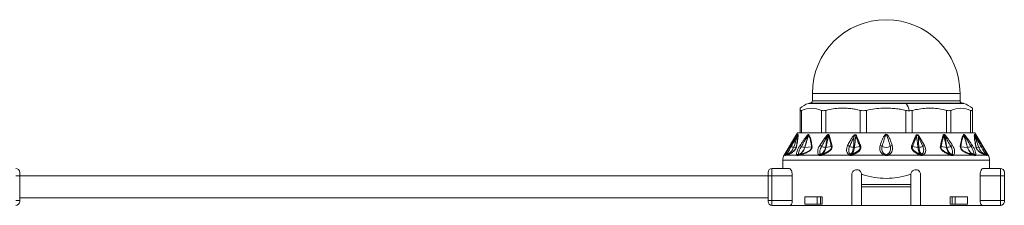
# Model space of a CAD drawing. Header units: millimetres. Extents: x -447 to 1924, y -61 to 422.
# Tile 53 of 59: x 1396 to 1596, y 158 to 196. Entities that reach past the tile are written whole.
import ezdxf

# ---------------------------------------------------------------- set-up
doc = ezdxf.new("R2010")
doc.units = ezdxf.units.MM

# ---------------------------------------------------------------- blocks, each defined once
blk = doc.blocks.new('Drawing View6')
at = {"color": 7, "linetype": 'Continuous', "lineweight": 18}
for p, q in [((400.77, 2.02), (400.77, 0.52)), ((400.77, 2.02), (430.77, 2.02)), ((430.77, 0.52), (430.77, 2.02)), ((419.85, 0), (400, 0)), ((400.16, 0.02), (419.81, 0.02)), ((400.77, 0.52), (430.77, 0.52)), ((419.81, 0.02), (431.38, 0.02)), ((431.54, 0), (419.85, 0)), ((398.27, -5.98), (398.27, -1.41)), ((398.6, -5.98), (398.6, -1.41)), ((402.62, -5.98), (402.62, -1.41)), ((403.54, -5.98), (403.54, -1.41)), ((410.5, -5.98), (410.5, -1.41)), ((411.75, -5.98), (411.75, -1.41)), ((419.79, -5.98), (419.79, -1.41)), ((421.04, -5.98), (421.04, -1.41)), ((428, -5.98), (428, -1.41)), ((428.91, -5.98), (428.91, -1.41)), ((432.93, -5.98), (432.93, -1.41)), ((433.27, -0.97), (433.27, -1.41)), ((433.27, -5.98), (433.27, -1.41)), ((397.77, -5.98), (395.05, -10.5)), ((397.77, -5.98), (398.27, -5.98)), ((398.49, -5.98), (398.28, -5.98)), ((398.49, -5.98), (402.75, -5.98)), ((403.33, -5.98), (402.75, -5.98)), ((403.33, -5.98), (410.71, -5.98)), ((411.51, -5.98), (410.71, -5.98)), ((411.51, -5.98), (420.03, -5.98)), ((420.82, -5.98), (420.03, -5.98)), ((420.82, -5.98), (428.2, -5.98)), ((428.78, -5.98), (428.2, -5.98)), ((428.78, -5.98), (433.04, -5.98)), ((433.26, -5.98), (433.04, -5.98)), ((433.27, -5.98), (433.77, -5.98)), ((433.77, -5.98), (436.48, -10.5)), ((396.34, -8.56), (396.74, -7.93)), ((404.19, -6.46), (404.77, -8.69)), ((422.32, -6.81), (423.21, -8.74)), ((422.5, -6.7), (423.58, -8.57)), ((396.97, -8.95), (397.48, -8.88)), ((399.25, -8.95), (400.6, -8.84)), ((403.54, -8.94), (404.61, -8.79)), ((409.32, -8.94), (410.4, -8.79)), ((422.22, -8.94), (421.12, -8.79)), ((427.99, -8.94), (426.92, -8.79)), ((432.28, -8.95), (430.94, -8.84)), ((434.56, -8.95), (434.06, -8.88)), ((394.77, -11.53), (394.77, -13.23)), ((436.77, -11.53), (394.77, -11.53)), ((395.05, -10.5), (395.3, -10.5)), ((395.6, -10.5), (395.31, -10.62)), ((395.6, -10.5), (397.61, -10.5)), ((398.18, -10.5), (402.12, -10.5)), ((402.71, -10.5), (408.27, -10.5)), ((416.2, -10.5), (422.62, -10.5)), ((423.22, -10.5), (428.83, -10.5)), ((429.41, -10.5), (433.36, -10.5)), ((433.92, -10.5), (435.93, -10.5)), ((436.23, -10.62), (435.93, -10.5)), ((436.24, -10.5), (436.48, -10.5)), ((436.77, -13.23), (436.77, -11.53)), ((392.57, -14.73), (392.57, -13.23)), ((396.08, -13.23), (392.57, -13.23)), ((438.97, -13.23), (435.46, -13.23)), ((438.97, -13.23), (438.97, -14.73)), ((239.77, -14.73), (238.97, -14.73)), ((239.77, -14.03), (239.77, -14.73)), ((391.77, -14.73), (239.77, -14.73)), ((239.77, -14.73), (239.77, -19.73)), ((391.77, -14.73), (391.77, -14.03)), ((391.77, -14.73), (392.57, -14.73)), ((391.77, -19.73), (391.77, -14.73)), ((396.7, -14.73), (392.57, -14.73)), ((392.57, -19.73), (392.57, -14.73)), ((396.7, -14.73), (396.7, -19.73)), ((408.77, -20.73), (408.77, -14.48)), ((410.77, -16.48), (410.77, -14.48)), ((410.77, -14.48), (410.98, -14.48)), ((420.56, -14.48), (420.77, -14.48)), ((420.77, -14.48), (420.77, -16.48)), ((422.77, -14.48), (422.77, -20.73)), ((434.84, -14.73), (434.84, -19.73)), ((438.97, -14.73), (434.84, -14.73)), ((439.77, -14.73), (438.97, -14.73)), ((438.97, -14.73), (438.97, -19.73)), ((439.77, -14.03), (439.77, -14.73)), ((439.77, -14.73), (439.77, -19.73)), ((420.77, -16.48), (410.77, -16.48)), ((410.77, -16.98), (410.77, -16.48)), ((420.77, -16.98), (410.77, -16.98)), ((410.77, -16.98), (410.77, -20.73)), ((420.77, -16.98), (420.77, -16.48)), ((420.77, -20.73), (420.77, -16.98)), ((239.77, -19.73), (238.97, -19.73)), ((391.77, -19.23), (239.77, -19.23)), ((239.77, -19.93), (239.77, -19.73)), ((391.77, -19.93), (391.77, -19.73)), ((391.77, -19.73), (392.57, -19.73)), ((392.57, -20.73), (392.57, -19.73)), ((392.57, -19.73), (396.7, -19.73)), ((399.26, -18.98), (399.26, -20.48)), ((401.73, -18.98), (399.26, -18.98)), ((401.73, -20.48), (401.73, -18.98)), ((401.73, -18.98), (402.4, -18.98)), ((402.4, -20.48), (402.4, -18.98)), ((402.79, -18.98), (402.4, -18.98)), ((402.79, -18.98), (402.79, -20.48)), ((428.74, -18.98), (428.74, -20.48)), ((429.14, -18.98), (428.74, -18.98)), ((429.14, -20.48), (429.14, -18.98)), ((429.14, -18.98), (429.81, -18.98)), ((429.81, -20.48), (429.81, -18.98)), ((432.28, -18.98), (429.81, -18.98)), ((432.28, -18.98), (432.28, -20.48)), ((438.97, -19.73), (434.84, -19.73)), ((438.97, -19.73), (438.97, -20.73)), ((439.77, -19.73), (438.97, -19.73)), ((439.77, -19.93), (439.77, -19.73)), ((392.57, -20.73), (396.27, -20.73)), ((396.27, -20.73), (408.77, -20.73)), ((401.73, -20.48), (399.26, -20.48)), ((402.4, -20.48), (401.73, -20.48)), ((402.79, -20.48), (402.4, -20.48)), ((410.77, -20.73), (408.77, -20.73)), ((410.77, -20.73), (420.77, -20.73)), ((422.77, -20.73), (420.77, -20.73)), ((422.77, -20.73), (435.27, -20.73)), ((429.14, -20.48), (428.74, -20.48)), ((429.81, -20.48), (429.14, -20.48)), ((432.28, -20.48), (429.81, -20.48)), ((438.97, -20.73), (435.27, -20.73))]:
    blk.add_line(p, q, dxfattribs=at)
at = {"color": 7, "linetype": 'Continuous', "lineweight": 18, "flags": 128}
blk.add_lwpolyline([(408.95, -10.5), (409.73, -10.5), (410.51, -10.5), (411.3, -10.5), (412.1, -10.5), (412.9, -10.5), (413.71, -10.5), (414.52, -10.5), (415.33, -10.5)], dxfattribs=at)
at = {"color": 7, "linetype": 'Continuous', "lineweight": 18}
for centre, radius, start, end in [((415.77, 2.02), 15, 0, 180), ((401.61, -4.89), 5.15, 108.1664, 130.4305), ((400.16, -0.48), 0.5, 90, 108.1664), ((400.27, 0.52), 0.5, 270, 0), ((419.8, -0.03), 0.0545, 32.4847, 84.1078), ((416.5, -2.17), 3.99, 9.8423, 32.9992), ((431.27, 0.52), 0.5, 180, 270), ((431.38, -0.48), 0.5, 71.8336, 90), ((429.93, -4.89), 5.15, 49.5824, 71.8336), ((398.1, -6.47), 0.324, 155.8429, 174.655), ((398.27, -6.56), 0.49, 147.2626, 160.2891), ((400.22, -6.35), 0.386, 187.5089, 203.9881), ((400.46, -6.65), 0.526, 140.7173, 153.7493), ((392.75, -19.3), 16.73, 48.7638, 49.3774), ((404.49, -6.94), 0.57, 122.4971, 138.7551), ((408.31, -8.08), 1.55, 54.1818, 62.9072), ((410.1, -7.31), 0.791, 114.7837, 129.6376), ((421.48, -7.23), 0.712, 50.314, 65.1501), ((423.13, -7.94), 1.38, 116.761, 125.6661), ((427.04, -6.94), 0.57, 41.2449, 57.5029), ((438.85, -19.38), 16.83, 130.6238, 131.2337), ((431.08, -6.65), 0.526, 26.2508, 39.2826), ((431.32, -6.35), 0.386, 336.0125, 352.4908), ((433.26, -6.56), 0.49, 19.7109, 32.7374), ((433.44, -6.47), 0.324, 5.3451, 24.157), ((396.71, -8.4), 0.414, 204.0865, 239.4434), ((397.48, -7.11), 1.91, 239.4043, 254.6198), ((396.97, -8.91), 0.0356, 267.4158, 276.3201), ((397.76, -9.01), 0.304, 131.4359, 155.0717), ((383.2, -31.79), 27.68, 56.3517, 57.0582), ((399.45, -6.86), 2.1, 244.1185, 263.6115), ((400.95, -9.11), 0.446, 123.9682, 142.8148), ((401.64, -10.29), 1.84, 56.6046, 69.537), ((403.62, -6.55), 2.4, 246.2439, 265.3332), ((405.01, -9.21), 0.573, 115.027, 133.6959), ((407.61, -9.81), 1.29, 55.3117, 75.3484), ((409.25, -6.76), 2.19, 245.4117, 266.2911), ((410.89, -9.44), 0.815, 110.5166, 126.6125), ((414.36, -9.46), 0.913, 50.851, 78.7073), ((415.77, -7.13), 1.82, 242.6733, 297.3267), ((417.18, -9.46), 0.913, 101.2927, 129.149), ((420.69, -9.37), 0.733, 53.3703, 69.4581), ((422.29, -6.77), 2.18, 273.6863, 295.0719), ((423.87, -9.69), 1.16, 104.4895, 124.9247), ((426.53, -9.21), 0.573, 46.304, 64.973), ((427.92, -6.55), 2.4, 274.6668, 293.7561), ((429.9, -10.29), 1.84, 110.463, 123.3954), ((430.59, -9.11), 0.446, 37.1852, 56.0318), ((432.31, -8.62), 0.332, 265.9431, 271.6453), ((432.08, -6.86), 2.1, 276.3884, 295.8815), ((448.34, -31.79), 27.68, 122.9418, 123.6483), ((433.78, -9.01), 0.304, 24.9283, 48.5641), ((434.57, -8.91), 0.0357, 263.7523, 272.6346), ((434.06, -7.11), 1.91, 285.3802, 300.5957), ((434.82, -8.4), 0.414, 300.5566, 335.9135), ((396.77, -11.53), 2, 149.0362, 180), ((395.74, -10.85), 0.5, 109.1019, 153.0969), ((395.68, -10.77), 0.47, 100.9672, 144.8077), ((395.74, -10.83), 0.482, 109.3625, 154.2596), ((396.01, -10.72), 0.464, 111.8132, 151.3198), ((398.04, -10.85), 0.556, 101.6448, 140.4638), ((398.17, -10.83), 0.489, 111.492, 154.5199), ((398.2, -10.74), 0.399, 113.9413, 162.016), ((398.53, -10.63), 0.374, 116.4592, 160.1268), ((402.56, -10.87), 0.575, 104.4162, 140.4213), ((402.71, -10.82), 0.506, 114.2513, 153.2837), ((402.84, -10.52), 0.248, 134.0214, 187.8098), ((402.94, -10.47), 0.235, 136.7077, 188.1385), ((408.72, -10.82), 0.543, 110.8768, 144.3208), ((408.88, -10.79), 0.521, 122.0688, 155.3334), ((415.84, -10.78), 0.582, 126.5982, 151.6208), ((415.69, -10.78), 0.582, 28.3791, 53.4018), ((421.21, -9.83), 1.54, 334.6618, 341.3124), ((421.57, -10.03), 1.15, 335.9647, 344.8865), ((422.7, -10.75), 0.461, 25.3523, 58.9903), ((422.82, -10.77), 0.478, 33.9668, 67.8038), ((428.59, -10.47), 0.235, 351.8615, 43.2923), ((428.7, -10.52), 0.248, 352.1906, 45.9788), ((428.83, -10.82), 0.506, 26.7165, 65.7489), ((428.97, -10.87), 0.575, 39.5788, 75.5839), ((433.01, -10.63), 0.374, 19.8732, 63.5408), ((433.34, -10.74), 0.399, 17.9841, 66.0586), ((433.37, -10.83), 0.489, 25.4801, 68.508), ((433.49, -10.85), 0.556, 39.5362, 78.3552), ((435.53, -10.72), 0.464, 28.6802, 68.1868), ((435.86, -10.77), 0.47, 35.1923, 79.0329), ((435.79, -10.83), 0.482, 25.7404, 70.6374), ((435.8, -10.85), 0.5, 26.9031, 70.898), ((434.77, -11.53), 2, 0, 30.9638), ((238.97, -14.03), 0.8, 0, 90), ((392.57, -14.03), 0.8, 90, 180), ((438.97, -14.03), 0.8, 0, 90), ((238.97, -19.93), 0.8, 270, 0), ((392.57, -19.93), 0.8, 180, 270), ((438.97, -19.93), 0.8, 270, 0)]:
    blk.add_arc(centre, radius, start, end, dxfattribs=at)
for points, knots in [([(398.27, -1.41), (398.27, -1.12), (398.27, -0.82), (398.27, -0.97), (398.27, -0.97)], [0, 0, 0, 0, 0.998199, 1, 1, 1, 1]), ([(402.62, -1.41), (401.95, -1.19), (400.61, -0.75), (399.27, -1.19), (398.6, -1.41)], [0, 0, 0, 0, 0.499632, 1, 1, 1, 1]), ([(410.5, -1.41), (410.19, -1.33), (409.56, -1.17), (408.59, -1.04), (407.54, -0.97), (406.35, -0.97), (404.98, -1.07), (404.03, -1.3), (403.54, -1.41)], [0, 0, 0, 0, 0.135419, 0.274991, 0.415244, 0.585607, 0.785782, 1, 1, 1, 1]), ([(419.79, -1.41), (419.43, -1.33), (418.7, -1.17), (417.59, -1.04), (416.37, -0.97), (414.99, -0.97), (413.41, -1.07), (412.32, -1.3), (411.75, -1.41)], [0, 0, 0, 0, 0.135414, 0.274984, 0.415234, 0.58558, 0.78576, 1, 1, 1, 1]), ([(419.79, -1.41), (419.91, -1.44), (420.13, -1.48), (420.34, -1.49), (420.43, -1.49)], [0, 0, 0, 0, 0.5738678, 1, 1, 1, 1]), ([(420.43, -1.49), (420.55, -1.49), (420.76, -1.48), (420.95, -1.43), (421.04, -1.41)], [0, 0, 0, 0, 0.54545, 1, 1, 1, 1]), ([(428, -1.41), (427.51, -1.3), (426.56, -1.07), (425.18, -0.97), (423.34, -0.95), (421.99, -1.22), (421.04, -1.41)], [0, 0, 0, 0, 0.21393, 0.414834, 0.587057, 1, 1, 1, 1]), ([(432.93, -1.41), (432.26, -1.19), (430.92, -0.75), (429.58, -1.19), (428.91, -1.41)], [0, 0, 0, 0, 0.500234, 1, 1, 1, 1]), ([(396.5, -8.75), (396.71, -8.39), (397.04, -7.79), (397.43, -7.09), (397.64, -6.67), (397.74, -6.5), (397.78, -6.44)], [0, 0, 0, 0, 0.4707383, 0.7668788, 0.9086034, 1, 1, 1, 1]), ([(396.74, -7.93), (396.83, -7.79), (397.06, -7.42), (397.37, -6.95), (397.64, -6.54), (397.76, -6.4), (397.8, -6.33)], [0, 0, 0, 0, 0.253563, 0.655047, 0.855267, 1, 1, 1, 1]), ([(397.81, -6.4), (397.75, -6.58), (397.64, -6.92), (397.46, -7.46), (397.24, -8.13), (397.07, -8.64), (396.97, -8.95)], [0, 0, 0, 0, 0.215335, 0.398234, 0.642077, 1, 1, 1, 1]), ([(397.78, -6.44), (397.73, -6.61), (397.62, -6.95), (397.45, -7.49), (397.23, -8.16), (397.07, -8.65), (396.97, -8.95)], [0, 0, 0, 0, 0.201655, 0.404918, 0.64705, 1, 1, 1, 1]), ([(397.81, -6.4), (397.82, -6.57), (397.83, -6.89), (397.69, -7.8), (397.56, -8.5), (397.48, -8.88)], [0, 0, 0, 0, 0.342559, 0.646235, 1, 1, 1, 1]), ([(397.86, -6.3), (397.87, -6.44), (397.89, -6.72), (397.78, -7.6), (397.64, -8.34), (397.56, -8.78)], [0, 0, 0, 0, 0.308412, 0.587789, 1, 1, 1, 1]), ([(397.78, -6.44), (397.78, -6.43), (397.79, -6.41), (397.8, -6.4), (397.81, -6.39), (397.81, -6.39), (397.81, -6.39), (397.81, -6.4)], [0, 0, 0, 0, 0.312066, 0.577689, 0.709478, 0.846396, 1, 1, 1, 1]), ([(397.8, -6.33), (397.82, -6.32), (397.84, -6.3), (397.86, -6.29), (397.86, -6.29), (397.86, -6.3)], [0, 0, 0, 0, 0.527893, 0.749645, 1, 1, 1, 1]), ([(398.25, -8.56), (398.47, -8.25), (398.83, -7.71), (399.35, -6.97), (399.68, -6.59), (399.84, -6.4)], [0, 0, 0, 0, 0.427707, 0.722359, 1, 1, 1, 1]), ([(398.54, -8.75), (398.73, -8.43), (399.06, -7.88), (399.49, -7.12), (399.75, -6.71), (399.87, -6.51)], [0, 0, 0, 0, 0.437384, 0.734604, 1, 1, 1, 1]), ([(399.87, -6.51), (399.79, -6.84), (399.6, -7.65), (399.36, -8.47), (399.22, -8.95)], [0, 0, 0, 0, 0.4048735, 1, 1, 1, 1]), ([(399.99, -6.42), (399.94, -6.59), (399.84, -6.91), (399.68, -7.46), (399.49, -8.14), (399.34, -8.65), (399.25, -8.95)], [0, 0, 0, 0, 0.199401, 0.389589, 0.65075, 1, 1, 1, 1]), ([(399.84, -6.4), (399.86, -6.38), (399.91, -6.34), (399.96, -6.3), (400, -6.29), (400.03, -6.3), (400.04, -6.31), (400.05, -6.32)], [0, 0, 0, 0, 0.303841, 0.543349, 0.671179, 0.821746, 1, 1, 1, 1]), ([(399.87, -6.51), (399.88, -6.49), (399.9, -6.45), (399.94, -6.42), (399.96, -6.4), (399.97, -6.4), (399.98, -6.4), (399.98, -6.4), (399.98, -6.41), (399.99, -6.42)], [0, 0, 0, 0, 0.336697, 0.565233, 0.658713, 0.752306, 0.821694, 0.902667, 1, 1, 1, 1]), ([(399.99, -6.42), (400.1, -6.65), (400.3, -7.06), (400.48, -7.91), (400.56, -8.51), (400.6, -8.84)], [0, 0, 0, 0, 0.364986, 0.653176, 1, 1, 1, 1]), ([(400.05, -6.32), (400.14, -6.49), (400.34, -6.85), (400.51, -7.51), (400.63, -8.16), (400.68, -8.54), (400.7, -8.74)], [0, 0, 0, 0, 0.283427, 0.598157, 0.79281, 1, 1, 1, 1]), ([(402.28, -8.56), (402.54, -8.14), (402.96, -7.47), (403.46, -6.83), (403.65, -6.6)], [0, 0, 0, 0, 0.629625, 1, 1, 1, 1]), ([(402.65, -8.75), (402.81, -8.46), (403.05, -8.03), (403.35, -7.48), (403.57, -7.09), (403.71, -6.84), (403.78, -6.72)], [0, 0, 0, 0, 0.4296326, 0.6364131, 0.8132291, 1, 1, 1, 1]), ([(403.78, -6.72), (403.74, -7.06), (403.67, -7.81), (403.51, -8.55), (403.42, -8.95)], [0, 0, 0, 0, 0.460533, 1, 1, 1, 1]), ([(404.07, -6.57), (404.03, -6.74), (403.95, -7.08), (403.83, -7.62), (403.69, -8.25), (403.6, -8.7), (403.54, -8.94)], [0, 0, 0, 0, 0.213459, 0.429379, 0.690191, 1, 1, 1, 1]), ([(403.65, -6.6), (403.68, -6.56), (403.75, -6.49), (403.86, -6.4), (403.95, -6.35), (404.03, -6.33), (404.1, -6.34), (404.16, -6.39), (404.18, -6.44), (404.19, -6.46)], [0, 0, 0, 0, 0.202674, 0.363901, 0.493169, 0.594446, 0.716905, 0.852714, 1, 1, 1, 1]), ([(403.78, -6.72), (403.81, -6.67), (403.85, -6.6), (403.92, -6.5), (403.97, -6.45), (404, -6.44), (404.02, -6.44), (404.04, -6.45), (404.05, -6.47), (404.06, -6.51), (404.06, -6.54), (404.07, -6.57)], [0, 0, 0, 0, 0.274116, 0.463193, 0.592982, 0.653123, 0.685145, 0.720858, 0.783468, 0.856593, 1, 1, 1, 1]), ([(404.07, -6.57), (404.18, -6.95), (404.39, -7.67), (404.54, -8.44), (404.61, -8.79)], [0, 0, 0, 0, 0.53826, 1, 1, 1, 1]), ([(407.93, -8.56), (408.07, -8.3), (408.28, -7.9), (408.56, -7.4), (408.78, -7.04), (408.93, -6.82), (409.02, -6.71)], [0, 0, 0, 0, 0.420929, 0.628617, 0.808166, 1, 1, 1, 1]), ([(408.34, -8.75), (408.46, -8.48), (408.64, -8.07), (408.88, -7.55), (409.05, -7.18), (409.16, -6.95), (409.22, -6.83)], [0, 0, 0, 0, 0.425602, 0.634107, 0.812726, 1, 1, 1, 1]), ([(409.02, -6.71), (409.06, -6.65), (409.13, -6.56), (409.27, -6.44), (409.4, -6.37), (409.52, -6.35), (409.63, -6.39), (409.71, -6.48), (409.75, -6.55), (409.77, -6.59)], [0, 0, 0, 0, 0.1952, 0.351587, 0.494569, 0.605688, 0.718068, 0.846595, 1, 1, 1, 1]), ([(409.22, -6.83), (409.22, -7.15), (409.23, -7.86), (409.15, -8.56), (409.11, -8.95)], [0, 0, 0, 0, 0.455709, 1, 1, 1, 1]), ([(409.22, -6.83), (409.26, -6.74), (409.31, -6.63), (409.4, -6.51), (409.45, -6.48), (409.49, -6.47), (409.51, -6.48), (409.52, -6.49), (409.55, -6.52), (409.58, -6.59), (409.59, -6.66), (409.59, -6.7)], [0, 0, 0, 0, 0.388853, 0.491139, 0.578102, 0.60706, 0.635628, 0.665912, 0.700316, 0.824763, 1, 1, 1, 1]), ([(409.59, -6.7), (409.57, -6.86), (409.53, -7.18), (409.47, -7.69), (409.4, -8.28), (409.35, -8.71), (409.32, -8.94)], [0, 0, 0, 0, 0.21465, 0.427263, 0.688154, 1, 1, 1, 1]), ([(409.59, -6.7), (409.77, -7.12), (410.05, -7.81), (410.31, -8.52), (410.4, -8.79)], [0, 0, 0, 0, 0.619883, 1, 1, 1, 1]), ([(409.77, -6.59), (409.95, -7.01), (410.24, -7.7), (410.5, -8.41), (410.6, -8.68)], [0, 0, 0, 0, 0.620107, 1, 1, 1, 1]), ([(417, -8.56), (416.86, -8.15), (416.64, -7.49), (416.3, -6.76), (416.05, -6.41), (415.89, -6.31), (415.8, -6.28), (415.68, -6.29), (415.55, -6.37), (415.39, -6.54), (415.18, -6.88), (414.87, -7.57), (414.67, -8.17), (414.53, -8.56)], [0, 0, 0, 0, 0.25126, 0.396042, 0.462455, 0.47993, 0.495701, 0.509284, 0.540179, 0.56984, 0.63555, 0.761953, 1, 1, 1, 1]), ([(416.6, -8.75), (416.48, -8.33), (416.3, -7.66), (416.06, -6.9), (415.92, -6.54), (415.84, -6.43), (415.81, -6.4), (415.79, -6.39), (415.77, -6.39), (415.73, -6.4), (415.69, -6.44), (415.64, -6.51), (415.56, -6.67), (415.44, -7.02), (415.22, -7.74), (415.05, -8.35), (414.93, -8.75)], [0, 0, 0, 0, 0.2643505, 0.412633, 0.4746961, 0.4850701, 0.4933102, 0.4966759, 0.4996534, 0.5050934, 0.5165262, 0.5306861, 0.5543543, 0.6190612, 0.7494353, 1, 1, 1, 1]), ([(420.94, -8.69), (421.11, -8.24), (421.37, -7.53), (421.67, -6.84), (421.78, -6.58)], [0, 0, 0, 0, 0.622343, 1, 1, 1, 1]), ([(421.12, -8.79), (421.28, -8.34), (421.54, -7.63), (421.83, -6.94), (421.94, -6.68)], [0, 0, 0, 0, 0.622558, 1, 1, 1, 1]), ([(421.78, -6.58), (421.8, -6.55), (421.83, -6.49), (421.89, -6.42), (421.97, -6.37), (422.08, -6.36), (422.2, -6.41), (422.35, -6.52), (422.44, -6.63), (422.5, -6.7)], [0, 0, 0, 0, 0.130793, 0.239578, 0.342332, 0.447729, 0.567765, 0.709784, 1, 1, 1, 1]), ([(421.94, -6.68), (421.95, -6.65), (421.95, -6.59), (421.98, -6.53), (422, -6.49), (422.02, -6.47), (422.05, -6.47), (422.08, -6.47), (422.13, -6.5), (422.23, -6.61), (422.28, -6.72), (422.32, -6.81)], [0, 0, 0, 0, 0.1486655, 0.2587069, 0.3033944, 0.343965, 0.3814215, 0.4237767, 0.4707121, 0.5930499, 1, 1, 1, 1]), ([(422.22, -8.94), (422.17, -8.54), (422.11, -7.98), (422.02, -7.31), (421.98, -6.96), (421.95, -6.76), (421.94, -6.68)], [0, 0, 0, 0, 0.5265308, 0.7416797, 0.8929338, 1, 1, 1, 1]), ([(422.43, -8.95), (422.37, -8.44), (422.29, -7.73), (422.31, -7.02), (422.32, -6.81)], [0, 0, 0, 0, 0.715322, 1, 1, 1, 1]), ([(426.77, -8.69), (426.88, -8.19), (427.05, -7.42), (427.27, -6.71), (427.35, -6.46)], [0, 0, 0, 0, 0.6465737, 1, 1, 1, 1]), ([(426.92, -8.79), (427.02, -8.3), (427.18, -7.53), (427.4, -6.82), (427.47, -6.57)], [0, 0, 0, 0, 0.647013, 1, 1, 1, 1]), ([(427.35, -6.46), (427.37, -6.42), (427.4, -6.35), (427.49, -6.32), (427.61, -6.35), (427.75, -6.45), (427.84, -6.55), (427.89, -6.6)], [0, 0, 0, 0, 0.2451358, 0.373462, 0.502514, 0.7465812, 1, 1, 1, 1]), ([(427.47, -6.57), (427.47, -6.54), (427.47, -6.5), (427.49, -6.46), (427.5, -6.44), (427.52, -6.44), (427.53, -6.44), (427.56, -6.45), (427.61, -6.5), (427.68, -6.59), (427.73, -6.67), (427.75, -6.72)], [0, 0, 0, 0, 0.137704, 0.249479, 0.286396, 0.321316, 0.355929, 0.392063, 0.53214, 0.696583, 1, 1, 1, 1]), ([(427.99, -8.94), (427.9, -8.53), (427.78, -7.94), (427.62, -7.23), (427.54, -6.85), (427.49, -6.65), (427.47, -6.57)], [0, 0, 0, 0, 0.520969, 0.746083, 0.897634, 1, 1, 1, 1]), ([(428.12, -8.95), (428, -8.42), (427.83, -7.68), (427.77, -6.93), (427.75, -6.72)], [0, 0, 0, 0, 0.713249, 1, 1, 1, 1]), ([(427.75, -6.72), (427.86, -6.91), (428.05, -7.23), (428.31, -7.71), (428.58, -8.2), (428.78, -8.55), (428.89, -8.75)], [0, 0, 0, 0, 0.282705, 0.474543, 0.707985, 1, 1, 1, 1]), ([(427.89, -6.6), (428.13, -6.91), (428.62, -7.54), (429.04, -8.22), (429.26, -8.56)], [0, 0, 0, 0, 0.480824, 1, 1, 1, 1]), ([(430.83, -8.74), (430.92, -8.13), (431.04, -7.18), (431.37, -6.55), (431.49, -6.32)], [0, 0, 0, 0, 0.635166, 1, 1, 1, 1]), ([(430.94, -8.84), (431.01, -8.23), (431.13, -7.28), (431.44, -6.65), (431.55, -6.42)], [0, 0, 0, 0, 0.636507, 1, 1, 1, 1]), ([(431.49, -6.32), (431.5, -6.31), (431.52, -6.29), (431.58, -6.3), (431.64, -6.35), (431.68, -6.38), (431.7, -6.4)], [0, 0, 0, 0, 0.256292, 0.521443, 0.747401, 1, 1, 1, 1]), ([(431.55, -6.42), (431.55, -6.41), (431.55, -6.4), (431.56, -6.4), (431.57, -6.4), (431.6, -6.41), (431.63, -6.45), (431.66, -6.49), (431.67, -6.51)], [0, 0, 0, 0, 0.1065218, 0.2012233, 0.2949732, 0.3967094, 0.6528189, 1, 1, 1, 1]), ([(432.28, -8.95), (432.16, -8.53), (431.99, -7.93), (431.78, -7.19), (431.65, -6.77), (431.58, -6.52), (431.55, -6.42)], [0, 0, 0, 0, 0.493755, 0.710629, 0.87637, 1, 1, 1, 1]), ([(432.32, -8.95), (432.22, -8.62), (432.06, -8.05), (431.83, -7.24), (431.72, -6.76), (431.67, -6.51)], [0, 0, 0, 0, 0.40792, 0.697703, 1, 1, 1, 1]), ([(431.67, -6.51), (431.72, -6.59), (431.87, -6.82), (432.12, -7.26), (432.51, -7.92), (432.81, -8.43), (433, -8.75)], [0, 0, 0, 0, 0.115112, 0.316391, 0.573412, 1, 1, 1, 1]), ([(431.7, -6.4), (431.77, -6.48), (431.97, -6.69), (432.28, -7.11), (432.74, -7.75), (433.08, -8.25), (433.29, -8.56)], [0, 0, 0, 0, 0.125054, 0.329105, 0.583177, 1, 1, 1, 1]), ([(433.98, -8.78), (433.91, -8.39), (433.77, -7.68), (433.65, -6.78), (433.67, -6.47), (433.68, -6.3)], [0, 0, 0, 0, 0.366467, 0.656613, 1, 1, 1, 1]), ([(433.68, -6.3), (433.68, -6.29), (433.68, -6.29), (433.7, -6.29), (433.72, -6.32), (433.73, -6.33)], [0, 0, 0, 0, 0.222827, 0.488483, 1, 1, 1, 1]), ([(434.06, -8.88), (433.98, -8.49), (433.84, -7.78), (433.7, -6.88), (433.72, -6.57), (433.72, -6.4)], [0, 0, 0, 0, 0.368099, 0.658336, 1, 1, 1, 1]), ([(433.72, -6.4), (433.72, -6.39), (433.72, -6.39), (433.73, -6.39), (433.73, -6.4), (433.75, -6.41), (433.76, -6.43), (433.76, -6.44)], [0, 0, 0, 0, 0.1325739, 0.2714668, 0.4378351, 0.6868285, 1, 1, 1, 1]), ([(434.56, -8.95), (434.42, -8.52), (434.22, -7.92), (433.98, -7.16), (433.84, -6.74), (433.76, -6.49), (433.72, -6.4)], [0, 0, 0, 0, 0.5028076, 0.7085926, 0.8855603, 1, 1, 1, 1]), ([(433.73, -6.33), (433.76, -6.37), (433.82, -6.44), (433.98, -6.67), (434.23, -7.04), (434.65, -7.69), (434.99, -8.23), (435.2, -8.56)], [0, 0, 0, 0, 0.063949, 0.139633, 0.317237, 0.568463, 1, 1, 1, 1]), ([(434.57, -8.95), (434.45, -8.59), (434.26, -8.01), (433.98, -7.17), (433.84, -6.69), (433.76, -6.44)], [0, 0, 0, 0, 0.426007, 0.700145, 1, 1, 1, 1]), ([(433.76, -6.44), (433.81, -6.53), (433.93, -6.75), (434.16, -7.18), (434.53, -7.86), (434.84, -8.41), (435.03, -8.75)], [0, 0, 0, 0, 0.12348, 0.298954, 0.554672, 1, 1, 1, 1]), ([(395.3, -10.5), (395.33, -10.41), (395.4, -10.21), (395.66, -9.7), (395.99, -9.12), (396.23, -8.74), (396.34, -8.56)], [0, 0, 0, 0, 0.2100777, 0.4720648, 0.7629125, 1, 1, 1, 1]), ([(396.97, -8.95), (396.88, -9.17), (396.7, -9.58), (396.21, -10.08), (395.81, -10.27), (395.58, -10.38)], [0, 0, 0, 0, 0.351286, 0.635427, 1, 1, 1, 1]), ([(396.97, -8.95), (396.87, -9.18), (396.69, -9.59), (396.19, -10.09), (395.79, -10.28), (395.58, -10.38)], [0, 0, 0, 0, 0.361519, 0.649049, 1, 1, 1, 1]), ([(395.59, -10.31), (395.61, -10.27), (395.66, -10.19), (395.78, -9.97), (395.97, -9.65), (396.23, -9.2), (396.41, -8.9), (396.5, -8.75)], [0, 0, 0, 0, 0.117161, 0.239899, 0.491313, 0.74564, 1, 1, 1, 1]), ([(397.56, -8.78), (397.54, -8.84), (397.52, -8.95), (397.45, -9.13), (397.35, -9.31), (397.19, -9.55), (396.96, -9.78), (396.66, -10.01), (396.32, -10.21), (395.94, -10.38), (395.73, -10.46), (395.6, -10.5)], [0, 0, 0, 0, 0.053488, 0.101165, 0.145724, 0.192526, 0.283011, 0.383772, 0.541991, 0.738283, 1, 1, 1, 1]), ([(397.48, -8.88), (397.47, -8.93), (397.45, -9.01), (397.4, -9.16), (397.32, -9.31), (397.22, -9.46), (397.09, -9.59), (396.92, -9.75), (396.38, -10.12), (396.08, -10.21), (395.84, -10.29)], [0, 0, 0, 0, 0.051327, 0.09442, 0.134349, 0.174419, 0.220939, 0.27713, 0.398157, 1, 1, 1, 1]), ([(397.61, -10.5), (397.59, -10.45), (397.55, -10.33), (397.58, -10.05), (397.68, -9.65), (397.9, -9.13), (398.13, -8.76), (398.25, -8.56)], [0, 0, 0, 0, 0.137707, 0.297654, 0.485766, 0.740451, 1, 1, 1, 1]), ([(397.93, -10.31), (397.93, -10.27), (397.92, -10.19), (397.96, -9.97), (398.07, -9.65), (398.27, -9.2), (398.45, -8.9), (398.54, -8.75)], [0, 0, 0, 0, 0.117122, 0.23984, 0.491204, 0.745529, 1, 1, 1, 1]), ([(399.22, -8.95), (399.15, -9.14), (399.03, -9.47), (398.75, -9.84), (398.43, -10.16), (398.16, -10.29), (397.99, -10.38)], [0, 0, 0, 0, 0.294643, 0.521096, 0.701932, 1, 1, 1, 1]), ([(399.25, -8.95), (399.18, -9.14), (399.06, -9.47), (398.79, -9.84), (398.46, -10.16), (398.2, -10.29), (398.03, -10.37)], [0, 0, 0, 0, 0.294538, 0.521008, 0.701872, 1, 1, 1, 1]), ([(400.7, -8.74), (400.71, -8.79), (400.71, -8.9), (400.68, -9.07), (400.6, -9.25), (400.38, -9.56), (399.94, -9.87), (399.4, -10.12), (398.8, -10.33), (398.4, -10.44), (398.18, -10.5)], [0, 0, 0, 0, 0.054232, 0.103303, 0.150337, 0.200897, 0.369635, 0.542742, 0.734318, 1, 1, 1, 1]), ([(400.6, -8.84), (400.6, -8.88), (400.61, -8.96), (400.59, -9.1), (400.53, -9.24), (400.43, -9.39), (400.3, -9.51), (400.09, -9.67), (399.38, -10.04), (398.82, -10.18), (398.36, -10.29)], [0, 0, 0, 0, 0.051613, 0.09536, 0.137319, 0.180165, 0.228028, 0.285272, 0.402314, 1, 1, 1, 1]), ([(399.22, -8.95), (399.23, -8.95), (399.24, -8.95), (399.25, -8.95), (399.25, -8.95)], [0, 0, 0, 0, 0.559976, 1, 1, 1, 1]), ([(402.12, -10.5), (402.07, -10.45), (401.95, -10.33), (401.87, -10.05), (401.85, -9.66), (401.96, -9.15), (402.17, -8.76), (402.28, -8.56)], [0, 0, 0, 0, 0.136663, 0.294577, 0.479617, 0.72985, 1, 1, 1, 1]), ([(402.42, -10.31), (402.39, -10.27), (402.34, -10.19), (402.29, -9.97), (402.3, -9.65), (402.41, -9.2), (402.57, -8.9), (402.65, -8.75)], [0, 0, 0, 0, 0.117118, 0.239833, 0.491188, 0.745502, 1, 1, 1, 1]), ([(403.42, -8.95), (403.37, -9.13), (403.29, -9.46), (403.09, -9.82), (402.84, -10.15), (402.63, -10.28), (402.5, -10.36)], [0, 0, 0, 0, 0.287161, 0.511571, 0.692984, 1, 1, 1, 1]), ([(403.54, -8.94), (403.5, -9.12), (403.41, -9.44), (403.22, -9.81), (402.98, -10.12), (402.79, -10.26), (402.67, -10.35)], [0, 0, 0, 0, 0.28629, 0.510661, 0.69222, 1, 1, 1, 1]), ([(404.77, -8.69), (404.78, -8.77), (404.8, -8.91), (404.73, -9.17), (404.56, -9.43), (404.19, -9.77), (403.55, -10.15), (403.01, -10.37), (402.71, -10.5)], [0, 0, 0, 0, 0.0941997, 0.1824988, 0.2787751, 0.3896574, 0.6579794, 1, 1, 1, 1]), ([(404.61, -8.79), (404.63, -8.85), (404.65, -8.94), (404.63, -9.07), (404.59, -9.16), (404.54, -9.26), (404.43, -9.4), (404.13, -9.66), (403.54, -9.98), (403.05, -10.19), (402.77, -10.31)], [0, 0, 0, 0, 0.088148, 0.127362, 0.165638, 0.20809, 0.253003, 0.357761, 0.633199, 1, 1, 1, 1]), ([(403.42, -8.95), (403.45, -8.95), (403.49, -8.95), (403.53, -8.95), (403.54, -8.94)], [0, 0, 0, 0, 0.559847, 1, 1, 1, 1]), ([(408.27, -10.5), (408.16, -10.41), (407.89, -10.21), (407.7, -9.71), (407.7, -9.13), (407.86, -8.74), (407.93, -8.56)], [0, 0, 0, 0, 0.209172, 0.469256, 0.760695, 1, 1, 1, 1]), ([(408.52, -10.31), (408.47, -10.27), (408.38, -10.19), (408.24, -9.97), (408.15, -9.65), (408.17, -9.2), (408.28, -8.9), (408.34, -8.75)], [0, 0, 0, 0, 0.117159, 0.239896, 0.491308, 0.745636, 1, 1, 1, 1]), ([(409.11, -8.95), (409.08, -9.15), (409.03, -9.53), (408.86, -10.05), (408.7, -10.24), (408.6, -10.35)], [0, 0, 0, 0, 0.321949, 0.6179, 1, 1, 1, 1]), ([(410.4, -8.79), (410.43, -8.85), (410.47, -8.96), (410.45, -9.17), (410.33, -9.38), (409.86, -9.86), (409.32, -10.11), (408.87, -10.32)], [0, 0, 0, 0, 0.097572, 0.186101, 0.286324, 0.407959, 1, 1, 1, 1]), ([(409.32, -8.94), (409.29, -9.15), (409.23, -9.53), (409.07, -10.02), (408.94, -10.21), (408.87, -10.32)], [0, 0, 0, 0, 0.342164, 0.623264, 1, 1, 1, 1]), ([(410.6, -8.68), (410.62, -8.76), (410.67, -8.91), (410.64, -9.17), (410.51, -9.43), (410.18, -9.8), (409.64, -10.16), (409.17, -10.39), (408.95, -10.5)], [0, 0, 0, 0, 0.103652, 0.20385, 0.314185, 0.440661, 0.737374, 1, 1, 1, 1]), ([(409.11, -8.95), (409.15, -8.95), (409.23, -8.95), (409.29, -8.94), (409.32, -8.94)], [0, 0, 0, 0, 0.559728, 1, 1, 1, 1]), ([(414.53, -8.56), (414.49, -8.74), (414.42, -9.06), (414.49, -9.49), (414.62, -9.83), (414.81, -10.11), (415.04, -10.34), (415.24, -10.45), (415.33, -10.5)], [0, 0, 0, 0, 0.237372, 0.431825, 0.589432, 0.718601, 0.877817, 1, 1, 1, 1]), ([(414.93, -8.75), (414.9, -8.9), (414.84, -9.2), (414.92, -9.65), (415.1, -9.97), (415.3, -10.19), (415.43, -10.27), (415.5, -10.31)], [0, 0, 0, 0, 0.254556, 0.508885, 0.760231, 0.882933, 1, 1, 1, 1]), ([(416.04, -10.31), (416.1, -10.27), (416.23, -10.19), (416.43, -9.97), (416.61, -9.65), (416.7, -9.2), (416.63, -8.9), (416.6, -8.75)], [0, 0, 0, 0, 0.11715, 0.23987, 0.49125, 0.745581, 1, 1, 1, 1]), ([(416.2, -10.5), (416.31, -10.44), (416.54, -10.32), (416.81, -10.02), (417.03, -9.61), (417.12, -9.1), (417.04, -8.74), (417, -8.56)], [0, 0, 0, 0, 0.147122, 0.312406, 0.50794, 0.764712, 1, 1, 1, 1]), ([(422.61, -10.49), (422.33, -10.36), (421.83, -10.11), (421.28, -9.72), (421.01, -9.38), (420.9, -9.14), (420.88, -8.9), (420.92, -8.75), (420.94, -8.69)], [0, 0, 0, 0, 0.331074, 0.596688, 0.707802, 0.810057, 0.910795, 1, 1, 1, 1]), ([(422.67, -10.33), (422.41, -10.2), (421.94, -9.97), (421.43, -9.63), (421.17, -9.35), (421.07, -9.14), (421.06, -8.95), (421.1, -8.84), (421.12, -8.79)], [0, 0, 0, 0, 0.354402, 0.625668, 0.731992, 0.825042, 0.913282, 1, 1, 1, 1]), ([(422.67, -10.33), (422.6, -10.22), (422.47, -10.03), (422.31, -9.54), (422.25, -9.15), (422.22, -8.94)], [0, 0, 0, 0, 0.372806, 0.654894, 1, 1, 1, 1]), ([(422.43, -8.95), (422.38, -8.95), (422.31, -8.95), (422.25, -8.94), (422.22, -8.94)], [0, 0, 0, 0, 0.559727, 1, 1, 1, 1]), ([(422.94, -10.36), (422.85, -10.25), (422.69, -10.07), (422.52, -9.57), (422.46, -9.17), (422.43, -8.95)], [0, 0, 0, 0, 0.369902, 0.642337, 1, 1, 1, 1]), ([(423.21, -8.74), (423.27, -8.9), (423.39, -9.2), (423.4, -9.66), (423.3, -9.99), (423.16, -10.21), (423.05, -10.29), (423, -10.32)], [0, 0, 0, 0, 0.254398, 0.508629, 0.760015, 0.882824, 1, 1, 1, 1]), ([(423.58, -8.57), (423.67, -8.79), (423.83, -9.22), (423.78, -9.79), (423.59, -10.24), (423.34, -10.42), (423.22, -10.5)], [0, 0, 0, 0, 0.299106, 0.577097, 0.795469, 1, 1, 1, 1]), ([(428.83, -10.5), (428.54, -10.38), (428.01, -10.16), (427.39, -9.8), (427.03, -9.48), (426.84, -9.23), (426.74, -8.95), (426.76, -8.78), (426.77, -8.69)], [0, 0, 0, 0, 0.329595, 0.590214, 0.697936, 0.79287, 0.888175, 1, 1, 1, 1]), ([(428.77, -10.31), (428.28, -10.11), (427.71, -9.89), (427.12, -9.42), (426.98, -9.25), (426.92, -9.11), (426.89, -8.96), (426.91, -8.86), (426.92, -8.79)], [0, 0, 0, 0, 0.62182, 0.726244, 0.812215, 0.854202, 0.896749, 1, 1, 1, 1]), ([(428.87, -10.35), (428.81, -10.31), (428.66, -10.21), (428.46, -10.01), (428.28, -9.73), (428.11, -9.4), (428.03, -9.11), (427.99, -8.94)], [0, 0, 0, 0, 0.154754, 0.378155, 0.536036, 0.740167, 1, 1, 1, 1]), ([(428.12, -8.95), (428.09, -8.95), (428.04, -8.95), (428.01, -8.95), (427.99, -8.94)], [0, 0, 0, 0, 0.559847, 1, 1, 1, 1]), ([(429.04, -10.36), (428.97, -10.32), (428.8, -10.23), (428.6, -10.03), (428.41, -9.75), (428.24, -9.41), (428.16, -9.11), (428.12, -8.95)], [0, 0, 0, 0, 0.154429, 0.377318, 0.534784, 0.73906, 1, 1, 1, 1]), ([(428.89, -8.75), (428.97, -8.9), (429.12, -9.2), (429.24, -9.65), (429.25, -9.97), (429.2, -10.19), (429.14, -10.27), (429.11, -10.31)], [0, 0, 0, 0, 0.25458, 0.508904, 0.76024, 0.882936, 1, 1, 1, 1]), ([(429.26, -8.56), (429.35, -8.72), (429.51, -9.02), (429.64, -9.44), (429.68, -9.77), (429.66, -10.08), (429.59, -10.33), (429.47, -10.45), (429.41, -10.5)], [0, 0, 0, 0, 0.217435, 0.40261, 0.562733, 0.698349, 0.867782, 1, 1, 1, 1]), ([(433.36, -10.5), (433.13, -10.44), (432.69, -10.32), (432.08, -10.1), (431.6, -9.86), (431.28, -9.65), (431.03, -9.4), (430.89, -9.16), (430.82, -8.94), (430.83, -8.81), (430.83, -8.74)], [0, 0, 0, 0, 0.272182, 0.508365, 0.629093, 0.73152, 0.817422, 0.871713, 0.931474, 1, 1, 1, 1]), ([(433.18, -10.29), (432.67, -10.18), (432.08, -10.04), (431.33, -9.59), (431.16, -9.44), (431.06, -9.33), (430.99, -9.21), (430.94, -9.09), (430.92, -8.96), (430.93, -8.88), (430.94, -8.84)], [0, 0, 0, 0, 0.6559468, 0.7563235, 0.7984913, 0.8352458, 0.8712873, 0.9076823, 0.9502363, 1, 1, 1, 1]), ([(433.5, -10.37), (433.3, -10.27), (432.95, -10.08), (432.52, -9.57), (432.37, -9.17), (432.28, -8.95)], [0, 0, 0, 0, 0.365427, 0.649355, 1, 1, 1, 1]), ([(433.55, -10.38), (433.45, -10.33), (433.22, -10.23), (432.89, -9.97), (432.54, -9.55), (432.4, -9.17), (432.32, -8.95)], [0, 0, 0, 0, 0.171049, 0.404806, 0.657867, 1, 1, 1, 1]), ([(433, -8.75), (433.09, -8.9), (433.27, -9.2), (433.47, -9.65), (433.57, -9.97), (433.61, -10.19), (433.61, -10.27), (433.61, -10.31)], [0, 0, 0, 0, 0.25439, 0.508653, 0.760074, 0.882846, 1, 1, 1, 1]), ([(433.29, -8.56), (433.4, -8.75), (433.64, -9.14), (433.88, -9.72), (434, -10.21), (433.95, -10.41), (433.92, -10.5)], [0, 0, 0, 0, 0.259032, 0.530639, 0.786951, 1, 1, 1, 1]), ([(435.93, -10.5), (435.8, -10.45), (435.56, -10.37), (435.11, -10.15), (434.72, -9.91), (434.44, -9.64), (434.29, -9.46), (434.17, -9.29), (434.08, -9.12), (434.02, -8.94), (433.99, -8.84), (433.98, -8.78)], [0, 0, 0, 0, 0.285538, 0.509527, 0.703241, 0.765072, 0.819711, 0.859429, 0.901399, 0.9481, 1, 1, 1, 1]), ([(435.7, -10.29), (435.43, -10.22), (435.12, -10.13), (434.53, -9.68), (434.38, -9.53), (434.29, -9.42), (434.2, -9.29), (434.13, -9.15), (434.08, -9.01), (434.06, -8.93), (434.06, -8.88)], [0, 0, 0, 0, 0.656198, 0.757587, 0.799792, 0.836227, 0.871671, 0.907777, 0.950014, 1, 1, 1, 1]), ([(435.95, -10.38), (435.85, -10.34), (435.61, -10.24), (435.24, -9.99), (434.83, -9.56), (434.66, -9.17), (434.56, -8.95)], [0, 0, 0, 0, 0.155639, 0.387571, 0.650535, 1, 1, 1, 1]), ([(435.96, -10.38), (435.86, -10.34), (435.61, -10.24), (435.24, -9.99), (434.83, -9.57), (434.66, -9.17), (434.57, -8.95)], [0, 0, 0, 0, 0.155657, 0.38755, 0.650476, 1, 1, 1, 1]), ([(435.03, -8.75), (435.12, -8.9), (435.3, -9.2), (435.56, -9.65), (435.75, -9.97), (435.88, -10.19), (435.92, -10.27), (435.94, -10.31)], [0, 0, 0, 0, 0.25439, 0.508653, 0.760076, 0.882848, 1, 1, 1, 1]), ([(435.2, -8.56), (435.32, -8.75), (435.56, -9.14), (435.88, -9.72), (436.14, -10.21), (436.21, -10.41), (436.24, -10.5)], [0, 0, 0, 0, 0.259149, 0.531128, 0.788083, 1, 1, 1, 1]), ([(395.29, -10.62), (395.29, -10.61), (395.27, -10.59), (395.29, -10.53), (395.3, -10.5)], [0, 0, 0, 0, 0.5520112, 1, 1, 1, 1]), ([(395.31, -10.62), (395.31, -10.62), (395.3, -10.63), (395.3, -10.62), (395.29, -10.62)], [0, 0, 0, 0, 0.560051, 1, 1, 1, 1]), ([(395.58, -10.38), (395.57, -10.37), (395.57, -10.36), (395.58, -10.33), (395.59, -10.31)], [0, 0, 0, 0, 0.543645, 1, 1, 1, 1]), ([(395.84, -10.29), (395.79, -10.31), (395.69, -10.34), (395.62, -10.37), (395.58, -10.38)], [0, 0, 0, 0, 0.5430458, 1, 1, 1, 1]), ([(395.58, -10.38), (395.58, -10.38), (395.58, -10.38), (395.58, -10.38), (395.58, -10.38)], [0, 0, 0, 0, 0.560002, 1, 1, 1, 1]), ([(397.73, -10.62), (397.7, -10.61), (397.65, -10.58), (397.62, -10.52), (397.61, -10.5)], [0, 0, 0, 0, 0.578726, 1, 1, 1, 1]), ([(397.82, -10.61), (397.8, -10.62), (397.77, -10.63), (397.74, -10.62), (397.73, -10.62)], [0, 0, 0, 0, 0.560194, 1, 1, 1, 1]), ([(398.18, -10.5), (398.11, -10.52), (397.98, -10.56), (397.87, -10.6), (397.82, -10.61)], [0, 0, 0, 0, 0.555292, 1, 1, 1, 1]), ([(397.99, -10.38), (397.97, -10.37), (397.94, -10.35), (397.93, -10.32), (397.93, -10.31)], [0, 0, 0, 0, 0.5711685, 1, 1, 1, 1]), ([(398.03, -10.37), (398.02, -10.37), (398.01, -10.38), (398, -10.38), (397.99, -10.38)], [0, 0, 0, 0, 0.560007, 1, 1, 1, 1]), ([(398.36, -10.29), (398.3, -10.31), (398.19, -10.34), (398.08, -10.36), (398.03, -10.37)], [0, 0, 0, 0, 0.554562, 1, 1, 1, 1]), ([(402.26, -10.6), (402.23, -10.58), (402.18, -10.56), (402.14, -10.52), (402.12, -10.5)], [0, 0, 0, 0, 0.579744, 1, 1, 1, 1]), ([(402.59, -10.56), (402.54, -10.58), (402.45, -10.62), (402.33, -10.62), (402.28, -10.6), (402.26, -10.6)], [0, 0, 0, 0, 0.482193, 0.740263, 1, 1, 1, 1]), ([(402.5, -10.36), (402.48, -10.35), (402.45, -10.34), (402.43, -10.32), (402.42, -10.31)], [0, 0, 0, 0, 0.574767, 1, 1, 1, 1]), ([(402.67, -10.35), (402.63, -10.36), (402.57, -10.38), (402.52, -10.37), (402.5, -10.36)], [0, 0, 0, 0, 0.5416872, 1, 1, 1, 1]), ([(402.71, -10.5), (402.69, -10.51), (402.65, -10.53), (402.61, -10.55), (402.59, -10.56)], [0, 0, 0, 0, 0.5583762, 1, 1, 1, 1]), ([(402.77, -10.31), (402.75, -10.31), (402.72, -10.33), (402.68, -10.34), (402.67, -10.35)], [0, 0, 0, 0, 0.557314, 1, 1, 1, 1]), ([(408.41, -10.57), (408.38, -10.56), (408.33, -10.54), (408.29, -10.51), (408.27, -10.5)], [0, 0, 0, 0, 0.55931, 1, 1, 1, 1]), ([(408.95, -10.5), (408.9, -10.53), (408.81, -10.58), (408.66, -10.61), (408.52, -10.61), (408.45, -10.59), (408.41, -10.57)], [0, 0, 0, 0, 0.273675, 0.544486, 0.766897, 1, 1, 1, 1]), ([(408.6, -10.35), (408.59, -10.34), (408.56, -10.33), (408.53, -10.32), (408.52, -10.31)], [0, 0, 0, 0, 0.555851, 1, 1, 1, 1]), ([(408.87, -10.32), (408.85, -10.33), (408.8, -10.35), (408.73, -10.37), (408.66, -10.37), (408.62, -10.36), (408.6, -10.35)], [0, 0, 0, 0, 0.255573, 0.503234, 0.749597, 1, 1, 1, 1]), ([(408.95, -10.5), (408.93, -10.45), (408.89, -10.37), (408.87, -10.34), (408.87, -10.32)], [0, 0, 0, 0, 0.559299, 1, 1, 1, 1]), ([(415.33, -10.5), (415.4, -10.54), (415.54, -10.6), (415.75, -10.63), (415.93, -10.61), (416.08, -10.57), (416.17, -10.52), (416.2, -10.5)], [0, 0, 0, 0, 0.269902, 0.490211, 0.672926, 0.851395, 1, 1, 1, 1]), ([(415.5, -10.31), (415.53, -10.33), (415.6, -10.35), (415.7, -10.38), (415.79, -10.38), (415.9, -10.37), (415.98, -10.33), (416.04, -10.31)], [0, 0, 0, 0, 0.212437, 0.388959, 0.539022, 0.670349, 1, 1, 1, 1]), ([(422.62, -10.5), (422.62, -10.5), (422.61, -10.5), (422.61, -10.49), (422.61, -10.49)], [0, 0, 0, 0, 0.558902, 1, 1, 1, 1]), ([(423.12, -10.55), (423.08, -10.57), (423, -10.59), (422.88, -10.59), (422.74, -10.56), (422.66, -10.52), (422.62, -10.5)], [0, 0, 0, 0, 0.249494, 0.497197, 0.746131, 1, 1, 1, 1]), ([(422.68, -10.33), (422.68, -10.33), (422.68, -10.33), (422.67, -10.33), (422.67, -10.33)], [0, 0, 0, 0, 0.557216, 1, 1, 1, 1]), ([(422.94, -10.36), (422.92, -10.36), (422.88, -10.37), (422.82, -10.37), (422.75, -10.36), (422.7, -10.34), (422.68, -10.33)], [0, 0, 0, 0, 0.250852, 0.497991, 0.745905, 1, 1, 1, 1]), ([(423, -10.32), (422.99, -10.33), (422.97, -10.34), (422.95, -10.35), (422.94, -10.36)], [0, 0, 0, 0, 0.562939, 1, 1, 1, 1]), ([(423.22, -10.5), (423.2, -10.51), (423.17, -10.53), (423.13, -10.55), (423.12, -10.55)], [0, 0, 0, 0, 0.559965, 1, 1, 1, 1]), ([(428.87, -10.35), (428.85, -10.34), (428.81, -10.33), (428.78, -10.31), (428.77, -10.31)], [0, 0, 0, 0, 0.562686, 1, 1, 1, 1]), ([(428.94, -10.56), (428.92, -10.55), (428.88, -10.53), (428.84, -10.51), (428.83, -10.5)], [0, 0, 0, 0, 0.561612, 1, 1, 1, 1]), ([(429.04, -10.36), (429.01, -10.37), (428.96, -10.38), (428.9, -10.36), (428.87, -10.35)], [0, 0, 0, 0, 0.5409025, 1, 1, 1, 1]), ([(429.28, -10.6), (429.23, -10.61), (429.16, -10.63), (429.04, -10.6), (428.97, -10.57), (428.94, -10.56)], [0, 0, 0, 0, 0.4808387, 0.7383008, 1, 1, 1, 1]), ([(429.11, -10.31), (429.1, -10.32), (429.08, -10.34), (429.05, -10.36), (429.04, -10.36)], [0, 0, 0, 0, 0.569816, 1, 1, 1, 1]), ([(429.41, -10.5), (429.39, -10.52), (429.35, -10.56), (429.3, -10.59), (429.28, -10.6)], [0, 0, 0, 0, 0.56467, 1, 1, 1, 1]), ([(433.5, -10.37), (433.44, -10.36), (433.34, -10.33), (433.22, -10.3), (433.18, -10.29)], [0, 0, 0, 0, 0.565432, 1, 1, 1, 1]), ([(433.72, -10.61), (433.65, -10.59), (433.54, -10.56), (433.41, -10.52), (433.36, -10.5)], [0, 0, 0, 0, 0.564676, 1, 1, 1, 1]), ([(433.55, -10.38), (433.54, -10.38), (433.53, -10.38), (433.51, -10.37), (433.5, -10.37)], [0, 0, 0, 0, 0.559121, 1, 1, 1, 1]), ([(433.61, -10.31), (433.6, -10.33), (433.59, -10.36), (433.56, -10.37), (433.55, -10.38)], [0, 0, 0, 0, 0.509913, 1, 1, 1, 1]), ([(433.81, -10.62), (433.79, -10.62), (433.77, -10.63), (433.73, -10.62), (433.72, -10.61)], [0, 0, 0, 0, 0.559055, 1, 1, 1, 1]), ([(433.92, -10.5), (433.91, -10.53), (433.89, -10.59), (433.83, -10.61), (433.81, -10.62)], [0, 0, 0, 0, 0.541803, 1, 1, 1, 1]), ([(435.95, -10.38), (435.91, -10.36), (435.84, -10.34), (435.74, -10.31), (435.7, -10.29)], [0, 0, 0, 0, 0.542941, 1, 1, 1, 1]), ([(435.94, -10.31), (435.95, -10.33), (435.97, -10.36), (435.96, -10.37), (435.96, -10.38)], [0, 0, 0, 0, 0.510723, 1, 1, 1, 1]), ([(435.96, -10.38), (435.96, -10.38), (435.96, -10.38), (435.95, -10.38), (435.95, -10.38)], [0, 0, 0, 0, 0.55978, 1, 1, 1, 1]), ([(436.24, -10.62), (436.24, -10.62), (436.24, -10.63), (436.23, -10.62), (436.23, -10.62)], [0, 0, 0, 0, 0.559761, 1, 1, 1, 1]), ([(436.24, -10.5), (436.25, -10.54), (436.27, -10.6), (436.25, -10.62), (436.24, -10.62)], [0, 0, 0, 0, 0.572072, 1, 1, 1, 1]), ([(396.7, -14.73), (396.69, -14.57), (396.68, -14.25), (396.58, -13.83), (396.43, -13.49), (396.25, -13.27), (396.13, -13.24), (396.08, -13.23)], [0, 0, 0, 0, 0.192981, 0.385659, 0.586478, 0.804523, 1, 1, 1, 1]), ([(408.77, -14.48), (408.77, -14.4), (408.79, -14.21), (408.9, -13.94), (409.11, -13.69), (409.4, -13.52), (409.74, -13.45), (410.09, -13.51), (410.41, -13.68), (410.64, -13.94), (410.75, -14.23), (410.76, -14.41), (410.77, -14.48)], [0, 0, 0, 0, 0.072436, 0.171678, 0.273655, 0.380851, 0.493082, 0.607601, 0.720798, 0.830386, 0.936169, 1, 1, 1, 1]), ([(420.77, -14.48), (420.77, -14.4), (420.79, -14.22), (420.9, -13.94), (421.12, -13.69), (421.41, -13.52), (421.75, -13.46), (422.09, -13.51), (422.4, -13.68), (422.64, -13.94), (422.75, -14.23), (422.76, -14.41), (422.77, -14.48)], [0, 0, 0, 0, 0.070113, 0.172193, 0.275296, 0.380868, 0.489956, 0.602613, 0.717149, 0.830046, 0.937783, 1, 1, 1, 1]), ([(435.46, -13.23), (435.4, -13.24), (435.28, -13.27), (435.08, -13.52), (434.93, -13.92), (434.85, -14.36), (434.84, -14.63), (434.84, -14.73)], [0, 0, 0, 0, 0.198955, 0.434328, 0.666448, 0.882432, 1, 1, 1, 1]), ([(415.77, -15.24), (414.97, -15.21), (413.33, -15.14), (411.77, -14.7), (410.98, -14.48)], [0, 0, 0, 0, 0.486988, 1, 1, 1, 1]), ([(420.56, -14.48), (419.76, -14.7), (418.21, -15.14), (416.57, -15.21), (415.77, -15.24)], [0, 0, 0, 0, 0.513031, 1, 1, 1, 1]), ([(396.27, -20.73), (396.32, -20.71), (396.42, -20.69), (396.55, -20.49), (396.65, -20.21), (396.7, -19.93), (396.7, -19.77), (396.7, -19.73)], [0, 0, 0, 0, 0.237843, 0.475882, 0.706486, 0.917911, 1, 1, 1, 1]), ([(434.84, -19.73), (434.84, -19.75), (434.84, -19.88), (434.86, -20.11), (434.94, -20.38), (435.04, -20.59), (435.16, -20.71), (435.24, -20.72), (435.27, -20.73)], [0, 0, 0, 0, 0.047967, 0.235568, 0.425729, 0.628869, 0.84956, 1, 1, 1, 1])]:
    blk.add_open_spline(points, degree=3, knots=knots, dxfattribs=at)
for points in [[(398.27, -1.41), (398.28, -1.45), (398.31, -1.53), (398.51, -1.45), (398.6, -1.41)], [(402.62, -1.41), (402.74, -1.45), (402.99, -1.53), (403.35, -1.45), (403.54, -1.41)], [(410.5, -1.41), (410.7, -1.45), (411.09, -1.53), (411.53, -1.45), (411.75, -1.41)], [(428, -1.41), (428.18, -1.45), (428.55, -1.53), (428.79, -1.45), (428.91, -1.41)], [(432.93, -1.41), (433.03, -1.45), (433.22, -1.53), (433.25, -1.45), (433.27, -1.41)]]:
    blk.add_open_spline(points, degree=3, dxfattribs=at)

msp = doc.modelspace()

# ---------------------------------------------------------------- block references
at = {"color": 7, "linetype": 'Continuous', "lineweight": 18}
msp.add_blockref('Drawing View6', (1155.88, 179.08), dxfattribs=at)

doc.saveas('drawing.dxf')
